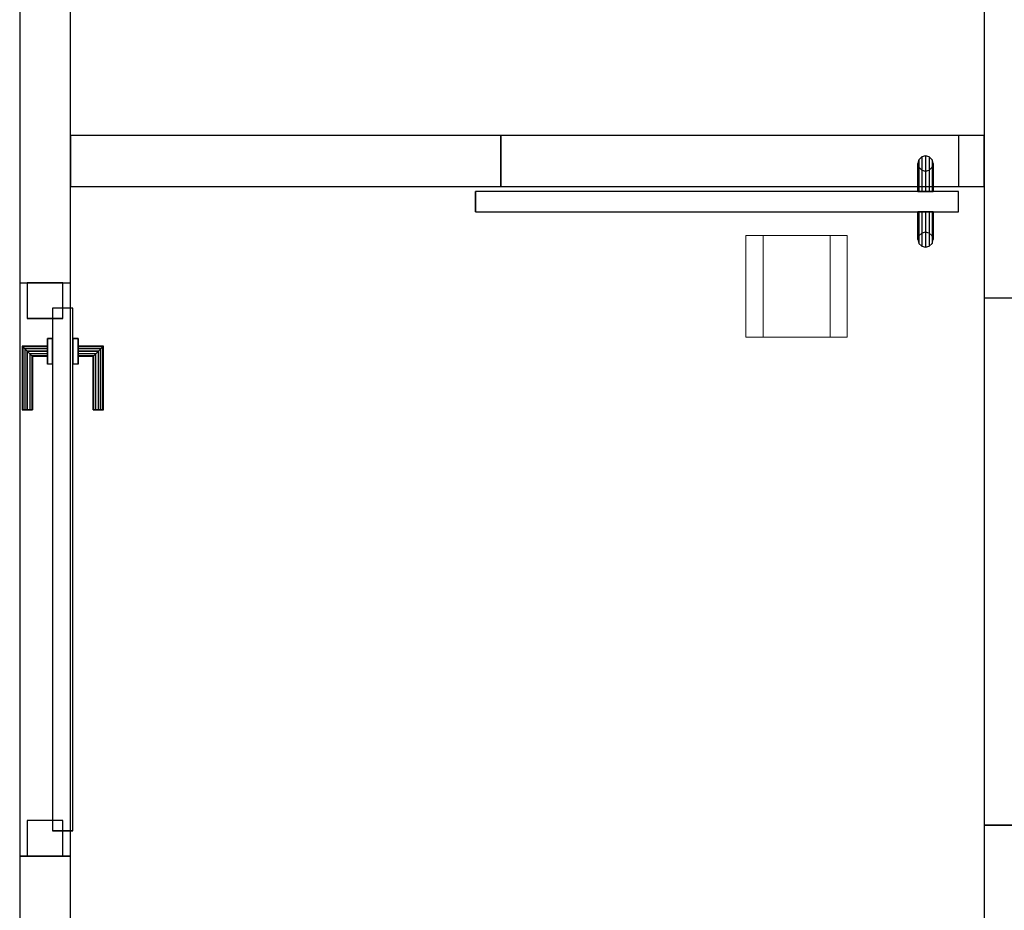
# Model space of a CAD drawing. Header units: metres. Extents: x 391.1 to 430.4, y 12.7 to 28.4.
# Tile 34 of 165: x 401.4 to 403.3, y 24.5 to 26.3. Entities that reach past the tile are written whole.
import ezdxf

# ---------------------------------------------------------------- set-up
doc = ezdxf.new("R2010")
doc.units = ezdxf.units.M
doc.layers.add('01_CARPINTERIA', color=5, linetype='Continuous', lineweight=25, true_color=0x0000ff)
for name, color, linetype, lineweight in [('A-DETL-GENF-OTLN', 7, 'Continuous', 18), ('A-GENM-____-OTLN', 7, 'Continuous', 18), ('A-WALL-____-MCUT', 7, 'Continuous', 25), ('A-WALL-____-OTLN', 7, 'Continuous', 25)]:
    doc.layers.add(name, color=color, linetype=linetype, lineweight=lineweight)

# ---------------------------------------------------------------- blocks, each defined once
blk = doc.blocks.new('Family - Envans PB-155461-02_TEL_P0')
at = {"layer": 'A-WALL-____-MCUT', "color": 253, "true_color": 0xaaaaaa}
for p, q in [((2.49, 0.1), (0, 0.1)), ((2.49, 0), (2.49, 0.1)), ((3.6199, 0.1), (3.6199, 0)), ((6.1231, 0.1), (3.6199, 0.1)), ((0, 0), (2.49, 0)), ((3.6199, 0), (6.1231, 0))]:
    blk.add_line(p, q, dxfattribs=at)
at = {"layer": 'A-WALL-____-OTLN', "color": 253, "true_color": 0xaaaaaa}
for p, q in [((6.1231, 0.1), (0, 0.1)), ((3.6199, 0.1), (2.49, 0.1)), ((2.49, 0.1), (2.49, 0)), ((3.6199, 0.1), (3.6199, 0)), ((0, 0), (6.1231, 0)), ((2.49, 0), (3.6199, 0))]:
    blk.add_line(p, q, dxfattribs=at)
at = {"layer": 'A-WALL-____-OTLN', "color": 253, "lineweight": 18, "true_color": 0xaaaaaa}
blk.add_line((-0.0009, 0), (6.1231, 0), dxfattribs=at)
blk = doc.blocks.new('Family - Vano de puerta PB-155463-02_TEL_P0')
at = {"layer": 'A-GENM-____-OTLN', "color": 253, "true_color": 0xaaaaaa}
for p, q in [((401.4564, 25.7607), (401.3564, 25.7607)), ((401.3564, 25.7607), (401.3564, 24.6308)), ((401.4564, 25.7607), (401.3564, 25.7607)), ((401.3564, 24.6308), (401.3564, 25.7607)), ((401.4564, 24.6308), (401.4564, 25.7607)), ((401.4564, 25.7607), (401.4564, 24.6308)), ((401.3564, 24.6308), (401.4564, 24.6308)), ((401.4564, 24.6308), (401.3564, 24.6308))]:
    blk.add_line(p, q, dxfattribs=at)
blk = doc.blocks.new('Family - Envans PB-155636-02_TEL_P0')
at = {"layer": 'A-WALL-____-MCUT', "color": 253, "true_color": 0xaaaaaa}
for p, q in [((2.551, 0.1), (0, 0.1)), ((2.551, 0), (2.551, 0.1)), ((3.59, 0.1), (3.59, 0)), ((5.9575, 0.1), (3.59, 0.1))]:
    blk.add_line(p, q, dxfattribs=at)
at = {"layer": 'A-WALL-____-OTLN', "color": 253, "true_color": 0xaaaaaa}
for p, q in [((5.9575, 0.1), (0, 0.1)), ((3.59, 0.1), (2.551, 0.1)), ((2.551, 0.1), (2.551, 0)), ((3.59, 0.1), (3.59, 0))]:
    blk.add_line(p, q, dxfattribs=at)
blk = doc.blocks.new('Family - Vano de puerta PB-155638-02_TEL_P0')
at = {"layer": 'A-GENM-____-OTLN', "color": 253, "true_color": 0xaaaaaa}
for p, q in [((403.3564, 25.7308), (403.2564, 25.7308)), ((403.2564, 25.7308), (403.2564, 24.6917)), ((403.3564, 25.7308), (403.2564, 25.7308)), ((403.2564, 24.6917), (403.2564, 25.7308)), ((403.3564, 24.6917), (403.3564, 25.7308)), ((403.3564, 25.7308), (403.3564, 24.6917)), ((403.2564, 24.6917), (403.3564, 24.6917)), ((403.3564, 24.6917), (403.2564, 24.6917))]:
    blk.add_line(p, q, dxfattribs=at)
blk = doc.blocks.new('Family - LONDR55-XX_ZZ-ARQ-CAA-M3D-Londres55-155649-02_TEL_P0')
at = {"layer": '01_CARPINTERIA', "color": 161, "true_color": 0xaaaaff}
for p, q in [((0.1263, 0.1487), (0.125, 0.15)), ((0.125, 0.15), (0.125, 0.1)), ((0.125, 0.15), (0.1263, 0.1487)), ((0.25, 0.15), (0.125, 0.15)), ((0.13, 0.145), (0.1263, 0.1487)), ((0.1263, 0.1487), (0.1263, 0.1)), ((0.1263, 0.1487), (0.1263, 0.1)), ((0.1263, 0.1487), (0.13, 0.145)), ((0.25, 0.1487), (0.1263, 0.1487)), ((0.25, 0.1487), (0.1263, 0.1487)), ((0.135, 0.14), (0.13, 0.145)), ((0.13, 0.145), (0.13, 0.1)), ((0.13, 0.145), (0.13, 0.1)), ((0.13, 0.145), (0.135, 0.14)), ((0.25, 0.145), (0.13, 0.145)), ((0.25, 0.145), (0.13, 0.145)), ((0.135, 0.1), (0.135, 0.14)), ((0.135, 0.14), (0.135, 0.1)), ((0.135, 0.14), (0.14, 0.135)), ((0.14, 0.135), (0.135, 0.14)), ((0.135, 0.14), (0.25, 0.14)), ((0.25, 0.14), (0.135, 0.14)), ((0.25, 0.1487), (0.25, 0.15)), ((0.25, 0.15), (0.25, 0.1487)), ((0.25, 0.145), (0.25, 0.1487)), ((0.25, 0.1487), (0.25, 0.145)), ((0.25, 0.145), (0.25, 0.14)), ((0.25, 0.14), (0.25, 0.145)), ((0.25, 0.14), (0.25, 0.135)), ((0.25, 0.135), (0.25, 0.14)), ((0.14, 0.135), (0.14, 0.1)), ((0.14, 0.135), (0.1437, 0.1313)), ((0.1437, 0.1313), (0.14, 0.135)), ((0.14, 0.135), (0.14, 0.1)), ((0.25, 0.135), (0.14, 0.135)), ((0.25, 0.135), (0.14, 0.135)), ((0.1437, 0.1313), (0.1437, 0.1)), ((0.1437, 0.1313), (0.145, 0.13)), ((0.145, 0.13), (0.1437, 0.1313)), ((0.1437, 0.1313), (0.1437, 0.1)), ((0.25, 0.1313), (0.1437, 0.1313)), ((0.25, 0.1313), (0.1437, 0.1313)), ((0.145, 0.13), (0.145, 0.1)), ((0.25, 0.13), (0.145, 0.13)), ((0.25, 0.135), (0.25, 0.1313)), ((0.25, 0.1313), (0.25, 0.135)), ((0.25, 0.1313), (0.25, 0.13)), ((0.25, 0.13), (0.25, 0.1313)), ((0.16, 0.1), (0.11, 0.1)), ((0.11, 0.1), (0.16, 0.1)), ((0.11, 0.1), (0.11, 0.09)), ((0.11, 0.09), (0.11, 0.1)), ((0.1263, 0.1), (0.125, 0.1)), ((0.125, 0.1), (0.1263, 0.1)), ((0.13, 0.1), (0.1263, 0.1)), ((0.1263, 0.1), (0.13, 0.1)), ((0.135, 0.1), (0.13, 0.1)), ((0.13, 0.1), (0.135, 0.1)), ((0.14, 0.1), (0.135, 0.1)), ((0.135, 0.1), (0.14, 0.1)), ((0.14, 0.1), (0.1437, 0.1)), ((0.1437, 0.1), (0.14, 0.1)), ((0.1437, 0.1), (0.145, 0.1)), ((0.145, 0.1), (0.1437, 0.1)), ((0.16, 0.1), (0.16, 0.09)), ((0.16, 0.1), (0.16, 0.09)), ((1.0799, 0.09), (0.05, 0.09)), ((0.05, 0.09), (0.05, 0.05)), ((1.0799, 0.09), (0.05, 0.09)), ((0.05, 0.09), (0.05, 0.05)), ((0.16, 0.09), (0.11, 0.09)), ((0.11, 0.09), (0.16, 0.09)), ((1.0799, 0.05), (1.0799, 0.09)), ((1.0799, 0.09), (1.0799, 0.05)), ((0.07, 0.07), (0, 0.07)), ((0, 0.07), (0, 0)), ((0.07, 0.07), (0, 0.07)), ((0, 0.07), (0, 0)), ((0.07, 0), (0.07, 0.07)), ((0.07, 0.07), (0.07, 0)), ((1.1299, 0.07), (1.0599, 0.07)), ((1.0599, 0.07), (1.0599, 0)), ((1.1299, 0.07), (1.0599, 0.07)), ((1.0599, 0.07), (1.0599, 0)), ((1.1299, 0), (1.1299, 0.07)), ((1.1299, 0.07), (1.1299, 0)), ((0.05, 0.05), (1.0799, 0.05)), ((0.05, 0.05), (1.0799, 0.05)), ((0.11, 0.05), (0.16, 0.05)), ((0.16, 0.05), (0.11, 0.05)), ((0.11, 0.05), (0.11, 0.04)), ((0.11, 0.04), (0.11, 0.05)), ((0.11, 0.04), (0.16, 0.04)), ((0.16, 0.04), (0.11, 0.04)), ((0.1263, 0.04), (0.125, 0.04)), ((0.125, 0.04), (0.1263, 0.04)), ((0.125, 0.04), (0.125, -0.01)), ((0.13, 0.04), (0.1263, 0.04)), ((0.1263, 0.04), (0.13, 0.04)), ((0.1263, 0.04), (0.1263, -0.0087)), ((0.1263, 0.04), (0.1263, -0.0087)), ((0.13, 0.04), (0.135, 0.04)), ((0.135, 0.04), (0.13, 0.04)), ((0.13, 0.04), (0.13, -0.005)), ((0.13, 0.04), (0.13, -0.005)), ((0.135, 0.04), (0.14, 0.04)), ((0.14, 0.04), (0.135, 0.04)), ((0.135, 0), (0.135, 0.04)), ((0.135, 0.04), (0.135, 0)), ((0.14, 0.04), (0.1437, 0.04)), ((0.1437, 0.04), (0.14, 0.04)), ((0.14, 0.04), (0.14, 0.005)), ((0.14, 0.04), (0.14, 0.005)), ((0.1437, 0.04), (0.145, 0.04)), ((0.145, 0.04), (0.1437, 0.04)), ((0.1437, 0.04), (0.1437, 0.0087)), ((0.1437, 0.04), (0.1437, 0.0087)), ((0.145, 0.04), (0.145, 0.01)), ((0.16, 0.05), (0.16, 0.04)), ((0.16, 0.05), (0.16, 0.04)), ((0, 0), (0.07, 0)), ((0, 0), (0.07, 0)), ((0.13, -0.005), (0.135, 0)), ((0.135, 0), (0.13, -0.005)), ((0.14, 0.005), (0.135, 0)), ((0.135, 0), (0.14, 0.005)), ((0.25, 0), (0.135, 0)), ((0.135, 0), (0.25, 0)), ((0.1437, 0.0087), (0.14, 0.005)), ((0.14, 0.005), (0.1437, 0.0087)), ((0.14, 0.005), (0.25, 0.005)), ((0.14, 0.005), (0.25, 0.005)), ((0.145, 0.01), (0.1437, 0.0087)), ((0.1437, 0.0087), (0.145, 0.01)), ((0.1437, 0.0087), (0.25, 0.0087)), ((0.1437, 0.0087), (0.25, 0.0087)), ((0.145, 0.01), (0.25, 0.01)), ((0.25, 0.0087), (0.25, 0.01)), ((0.25, 0.01), (0.25, 0.0087)), ((0.25, 0.005), (0.25, 0.0087)), ((0.25, 0.0087), (0.25, 0.005)), ((0.25, 0.005), (0.25, 0)), ((0.25, 0), (0.25, 0.005)), ((0.25, 0), (0.25, -0.005)), ((0.25, -0.005), (0.25, 0)), ((1.0599, 0), (1.1299, 0)), ((1.0599, 0), (1.1299, 0)), ((0.125, -0.01), (0.1263, -0.0087)), ((0.1263, -0.0087), (0.125, -0.01)), ((0.125, -0.01), (0.25, -0.01)), ((0.1263, -0.0087), (0.13, -0.005)), ((0.13, -0.005), (0.1263, -0.0087)), ((0.1263, -0.0087), (0.25, -0.0087)), ((0.1263, -0.0087), (0.25, -0.0087)), ((0.13, -0.005), (0.25, -0.005)), ((0.13, -0.005), (0.25, -0.005)), ((0.25, -0.005), (0.25, -0.0087)), ((0.25, -0.0087), (0.25, -0.005)), ((0.25, -0.0087), (0.25, -0.01)), ((0.25, -0.01), (0.25, -0.0087))]:
    blk.add_line(p, q, dxfattribs=at)
blk = doc.blocks.new('Family - Porta PB-155650-02_TEL_P0')
blk.add_blockref('Family - LONDR55-XX_ZZ-ARQ-CAA-M3D-Londres55-155649-02_TEL_P0', (0, 0))
blk = doc.blocks.new('Family - Envans PB-155684-02_TEL_P0')
at = {"layer": 'A-WALL-____-MCUT', "color": 253, "true_color": 0xaaaaaa}
for p, q in [((0.8477, 0.1), (0, 0.1)), ((0, 0.1), (0, 0)), ((0.8477, 0), (0.8477, 0.1)), ((1.7493, 0.1), (1.7493, 0)), ((1.8, 0.1), (1.7493, 0.1)), ((1.8, 0), (1.8, 0.1)), ((0, 0), (0.8477, 0)), ((1.7493, 0), (1.8, 0))]:
    blk.add_line(p, q, dxfattribs=at)
at = {"layer": 'A-WALL-____-OTLN', "color": 253, "true_color": 0xaaaaaa}
for p, q in [((1.8, 0.1), (0, 0.1)), ((0, 0.1), (0, 0)), ((1.7493, 0.1), (0.8477, 0.1)), ((0.8477, 0.1), (0.8477, 0)), ((1.7493, 0.1), (1.7493, 0)), ((1.8, 0), (1.8, 0.1)), ((0, 0), (1.8, 0)), ((0.8477, 0), (1.7493, 0))]:
    blk.add_line(p, q, dxfattribs=at)
at = {"layer": 'A-WALL-____-OTLN', "color": 253, "lineweight": 18, "true_color": 0xaaaaaa}
blk.add_line((0, 0), (1.8, 0), dxfattribs=at)
blk = doc.blocks.new('Family - Vano de puerta PB-155686-02_TEL_P0')
at = {"layer": 'A-GENM-____-OTLN', "color": 253, "true_color": 0xaaaaaa}
for p, q in [((403.2058, 26.0508), (402.3041, 26.0508)), ((402.3041, 26.0508), (402.3041, 25.9508)), ((402.3041, 26.0508), (403.2058, 26.0508)), ((402.3041, 25.9508), (402.3041, 26.0508)), ((403.2058, 25.9508), (403.2058, 26.0508)), ((403.2058, 25.9508), (403.2058, 26.0508)), ((402.3041, 25.9508), (403.2058, 25.9508)), ((403.2058, 25.9508), (402.3041, 25.9508))]:
    blk.add_line(p, q, dxfattribs=at)
blk = doc.blocks.new('Family - LONDR55-XX_ZZ-ARQ-CAA-M3D-Londres55-155818-02_TEL_P0')
at = {"layer": '01_CARPINTERIA', "color": 161, "true_color": 0xaaaaff}
for p, q in [((0.0575, 0.218), (0.052, 0.2125)), ((0.0575, 0.218), (0.052, 0.2125)), ((0.065, 0.22), (0.0575, 0.218)), ((0.065, 0.22), (0.0575, 0.218)), ((0.0575, 0.15), (0.0575, 0.218)), ((0.0725, 0.218), (0.065, 0.22)), ((0.0725, 0.218), (0.065, 0.22)), ((0.065, 0.15), (0.065, 0.22)), ((0.078, 0.2125), (0.0725, 0.218)), ((0.078, 0.2125), (0.0725, 0.218)), ((0.0725, 0.15), (0.0725, 0.218)), ((0.052, 0.2125), (0.05, 0.205)), ((0.052, 0.2125), (0.05, 0.205)), ((0.05, 0.205), (0.052, 0.1975)), ((0.05, 0.15), (0.05, 0.205)), ((0.05, 0.205), (0.052, 0.1975)), ((0.052, 0.15), (0.052, 0.2125)), ((0.052, 0.1975), (0.0575, 0.192)), ((0.052, 0.15), (0.052, 0.1975)), ((0.052, 0.1975), (0.0575, 0.192)), ((0.0725, 0.192), (0.078, 0.1975)), ((0.0725, 0.192), (0.078, 0.1975)), ((0.08, 0.205), (0.078, 0.2125)), ((0.08, 0.205), (0.078, 0.2125)), ((0.078, 0.15), (0.078, 0.2125)), ((0.078, 0.1975), (0.08, 0.205)), ((0.078, 0.1975), (0.08, 0.205)), ((0.078, 0.15), (0.078, 0.1975)), ((0.08, 0.205), (0.08, 0.15)), ((0.0575, 0.192), (0.065, 0.19)), ((0.0575, 0.15), (0.0575, 0.192)), ((0.0575, 0.192), (0.065, 0.19)), ((0.065, 0.19), (0.0725, 0.192)), ((0.065, 0.19), (0.0725, 0.192)), ((0.065, 0.15), (0.065, 0.19)), ((0.0725, 0.15), (0.0725, 0.192)), ((0.9516, 0.15), (0, 0.15)), ((0, 0.15), (0, 0.11)), ((0.9516, 0.15), (0, 0.15)), ((0, 0.15), (0, 0.11)), ((0.052, 0.15), (0.05, 0.15)), ((0.05, 0.15), (0.052, 0.15)), ((0.0575, 0.15), (0.052, 0.15)), ((0.052, 0.15), (0.0575, 0.15)), ((0.065, 0.15), (0.0575, 0.15)), ((0.0575, 0.15), (0.065, 0.15)), ((0.0725, 0.15), (0.065, 0.15)), ((0.065, 0.15), (0.0725, 0.15)), ((0.078, 0.15), (0.0725, 0.15)), ((0.0725, 0.15), (0.078, 0.15)), ((0.078, 0.15), (0.08, 0.15)), ((0.08, 0.15), (0.078, 0.15)), ((0.9516, 0.11), (0.9516, 0.15)), ((0.9516, 0.15), (0.9516, 0.11)), ((0, 0.11), (0.9516, 0.11)), ((0, 0.11), (0.9516, 0.11)), ((0.05, 0.055), (0.05, 0.11)), ((0.052, 0.11), (0.05, 0.11)), ((0.05, 0.11), (0.052, 0.11)), ((0.052, 0.0475), (0.052, 0.11)), ((0.052, 0.0625), (0.052, 0.11)), ((0.0575, 0.11), (0.052, 0.11)), ((0.052, 0.11), (0.0575, 0.11)), ((0.0575, 0.042), (0.0575, 0.11)), ((0.0575, 0.068), (0.0575, 0.11)), ((0.065, 0.11), (0.0575, 0.11)), ((0.0575, 0.11), (0.065, 0.11)), ((0.065, 0.04), (0.065, 0.11)), ((0.065, 0.07), (0.065, 0.11)), ((0.0725, 0.11), (0.065, 0.11)), ((0.065, 0.11), (0.0725, 0.11)), ((0.0725, 0.042), (0.0725, 0.11)), ((0.0725, 0.068), (0.0725, 0.11)), ((0.078, 0.11), (0.0725, 0.11)), ((0.0725, 0.11), (0.078, 0.11)), ((0.078, 0.0475), (0.078, 0.11)), ((0.078, 0.0625), (0.078, 0.11)), ((0.078, 0.11), (0.08, 0.11)), ((0.08, 0.11), (0.078, 0.11)), ((0.08, 0.11), (0.08, 0.055)), ((0.052, 0.0625), (0.05, 0.055)), ((0.052, 0.0625), (0.05, 0.055)), ((0.0575, 0.068), (0.052, 0.0625)), ((0.0575, 0.068), (0.052, 0.0625)), ((0.065, 0.07), (0.0575, 0.068)), ((0.065, 0.07), (0.0575, 0.068)), ((0.0725, 0.068), (0.065, 0.07)), ((0.0725, 0.068), (0.065, 0.07)), ((0.078, 0.0625), (0.0725, 0.068)), ((0.078, 0.0625), (0.0725, 0.068)), ((0.08, 0.055), (0.078, 0.0625)), ((0.08, 0.055), (0.078, 0.0625)), ((0.05, 0.055), (0.052, 0.0475)), ((0.05, 0.055), (0.052, 0.0475)), ((0.052, 0.0475), (0.0575, 0.042)), ((0.052, 0.0475), (0.0575, 0.042)), ((0.0575, 0.042), (0.065, 0.04)), ((0.0575, 0.042), (0.065, 0.04)), ((0.065, 0.04), (0.0725, 0.042)), ((0.065, 0.04), (0.0725, 0.042)), ((0.0725, 0.042), (0.078, 0.0475)), ((0.0725, 0.042), (0.078, 0.0475)), ((0.078, 0.0475), (0.08, 0.055)), ((0.078, 0.0475), (0.08, 0.055))]:
    blk.add_line(p, q, dxfattribs=at)
blk = doc.blocks.new('Family - Porta PB-155819-02_TEL_P0')
blk.add_blockref('Family - LONDR55-XX_ZZ-ARQ-CAA-M3D-Londres55-155818-02_TEL_P0', (0, 0))
blk = doc.blocks.new('LONDR55-XX_ZZ-ARQ-CAA-M3D-Londres55_ifc-1-02_TEL_P0')
at = {"layer": '01_CARPINTERIA', "color": 253, "lineweight": 18, "true_color": 0xaaaaaa}
for name, p, rotation in [('Family - Porta PB-155819-02_TEL_P0', (403.2058, 26.0508), 180), ('Family - Porta PB-155650-02_TEL_P0', (401.3714, 25.7607), 270)]:
    blk.add_blockref(name, p, dxfattribs=dict(at, rotation=rotation))
at = {"layer": 'A-GENM-____-OTLN', "color": 253, "lineweight": 18, "true_color": 0xaaaaaa}
for name in ['Family - Vano de puerta PB-155686-02_TEL_P0', 'Family - Vano de puerta PB-155463-02_TEL_P0', 'Family - Vano de puerta PB-155638-02_TEL_P0']:
    blk.add_blockref(name, (0, 0), dxfattribs=at)
at = {"layer": 'A-WALL-____-OTLN', "color": 253, "lineweight": 18, "true_color": 0xaaaaaa, "rotation": 90}
for name, p in [('Family - Envans PB-155461-02_TEL_P0', (401.4564, 22.1408)), ('Family - Envans PB-155636-02_TEL_P0', (403.3564, 22.1408))]:
    blk.add_blockref(name, p, dxfattribs=at)
at = {"layer": 'A-WALL-____-OTLN', "color": 253, "lineweight": 18, "true_color": 0xaaaaaa}
blk.add_blockref('Family - Envans PB-155684-02_TEL_P0', (401.4564, 25.9508), dxfattribs=at)
blk = doc.blocks.new('ZYR_08_05 Indicador Optic Sostre - 01 Detector Optic 01-525865-02_TEL_P0')
at = {"layer": 'A-DETL-GENF-OTLN'}
for p, q in [((-0.1, 0.1), (0.1, 0.1)), ((-0.1, -0.1), (-0.1, 0.1)), ((-0.066, -0.1), (-0.066, 0.1)), ((0.066, -0.1), (0.066, 0.1)), ((0.1, 0.1), (0.1, -0.1)), ((0.1, -0.1), (-0.1, -0.1))]:
    blk.add_line(p, q, dxfattribs=at)

msp = doc.modelspace()

# ---------------------------------------------------------------- block references
at = {"lineweight": 5}
msp.add_blockref('LONDR55-XX_ZZ-ARQ-CAA-M3D-Londres55_ifc-1-02_TEL_P0', (0, 0), dxfattribs=at)
at = {"layer": 'A-DETL-GENF-OTLN'}
msp.add_blockref('ZYR_08_05 Indicador Optic Sostre - 01 Detector Optic 01-525865-02_TEL_P0', (402.8868, 25.7538), dxfattribs=at)

doc.saveas('drawing.dxf')
